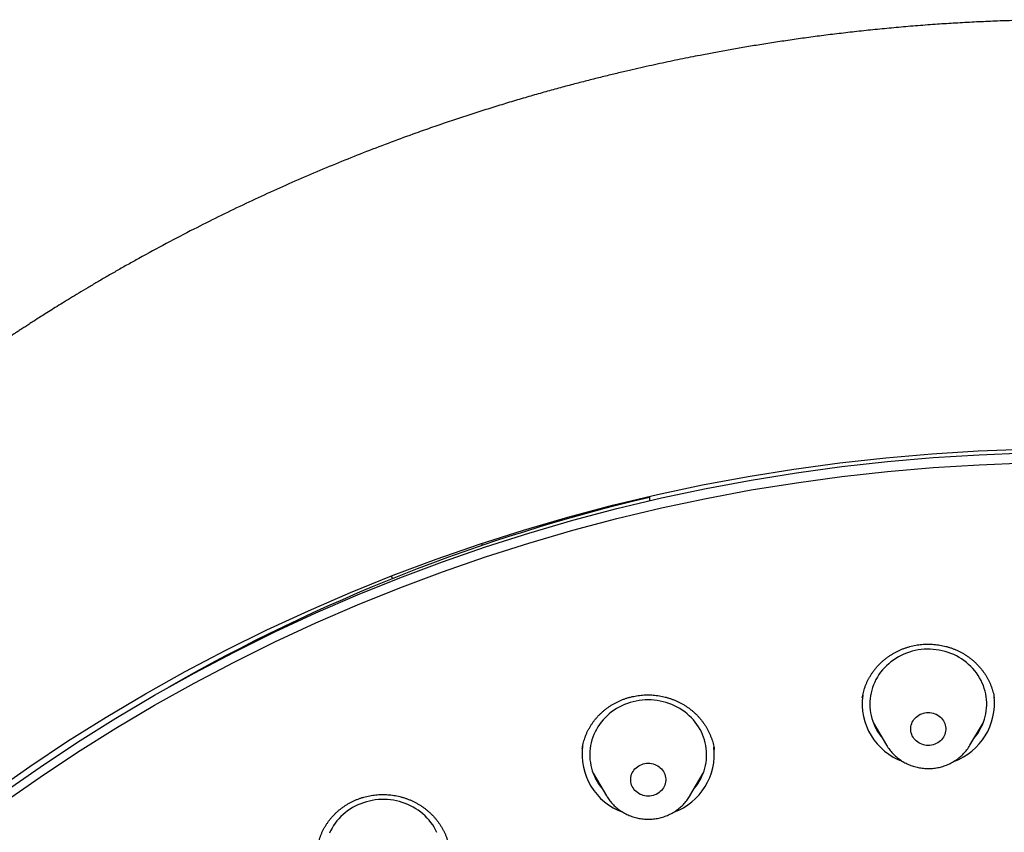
# Model space of a CAD drawing. Header units: millimetres. Extents: x 8 to 459, y 12 to 878.
# Tile 172 of 181: x 216 to 241, y 857 to 878. Entities that reach past the tile are written whole.
import ezdxf

# ---------------------------------------------------------------- set-up
doc = ezdxf.new("R2010")
doc.units = ezdxf.units.MM

msp = doc.modelspace()

# ---------------------------------------------------------------- linework, layer by layer
at = {"color": 7, "linetype": 'Continuous', "lineweight": 30}
for p, q in [((232.186, 865.463), (232.186, 865.352)), ((227.891, 864.2), (227.893, 864.261)), ((225.562, 863.421), (225.595, 863.35)), ((237.649, 860.29), (237.648, 860.284)), ((241.035, 860.272), (241.034, 860.278)), ((237.927, 859.66), (238.271, 859.076)), ((240.41, 859.076), (240.754, 859.66)), ((230.462, 858.994), (230.461, 858.988)), ((233.849, 858.968), (233.849, 858.97)), ((230.74, 858.358), (231.084, 857.775)), ((233.223, 857.775), (233.567, 858.358))]:
    msp.add_line(p, q, dxfattribs=at)
at = {"color": 7, "linetype": 'Continuous', "lineweight": 30, "flags": 128}
for points in [[(215.332, 857.863), (216.285, 858.532), (217.257, 859.178), (218.246, 859.799), (219.252, 860.396), (220.275, 860.967), (221.313, 861.514), (222.366, 862.034), (223.433, 862.529), (224.514, 862.997), (225.607, 863.438), (226.712, 863.852), (227.828, 864.239), (228.955, 864.599), (230.092, 864.93), (231.237, 865.234), (232.39, 865.509), (233.55, 865.756), (234.717, 865.974), (235.89, 866.163), (237.068, 866.324), (238.249, 866.455), (239.434, 866.557), (240.621, 866.631), (241.81, 866.675)], [(215.606, 857.853), (216.55, 858.515), (217.512, 859.154), (218.491, 859.769), (219.488, 860.36), (220.5, 860.926), (221.528, 861.467), (222.57, 861.982), (223.627, 862.472), (224.697, 862.935), (225.779, 863.372), (226.873, 863.783), (227.979, 864.166), (229.094, 864.522), (230.219, 864.85), (231.353, 865.15), (232.495, 865.423), (233.644, 865.667), (234.799, 865.883), (235.96, 866.071), (237.126, 866.229), (238.296, 866.36), (239.469, 866.461), (240.645, 866.533), (241.822, 866.577)], [(215.606, 857.596), (216.55, 858.259), (217.512, 858.898), (218.491, 859.513), (219.488, 860.103), (220.5, 860.669), (221.528, 861.21), (222.57, 861.726), (223.627, 862.215), (224.697, 862.679), (225.779, 863.116), (226.873, 863.526), (227.979, 863.909), (229.094, 864.265), (230.219, 864.593), (231.353, 864.894), (232.495, 865.166), (233.644, 865.411), (234.799, 865.627), (235.96, 865.814), (237.126, 865.973), (238.296, 866.103), (239.469, 866.204), (240.645, 866.277), (241.822, 866.32)], [(240.516, 859.256), (240.539, 859.284), (240.584, 859.344), (240.626, 859.405), (240.665, 859.469), (240.699, 859.535), (240.73, 859.602), (240.758, 859.67), (240.781, 859.74), (240.801, 859.811), (240.817, 859.882), (240.829, 859.955), (240.836, 860.028), (240.84, 860.101), (240.84, 860.174), (240.835, 860.247), (240.827, 860.32), (240.814, 860.392), (240.798, 860.464), (240.778, 860.534), (240.754, 860.604), (240.726, 860.672), (240.694, 860.739), (240.658, 860.804), (240.619, 860.867), (240.577, 860.929), (240.531, 860.988), (240.482, 861.045), (240.43, 861.1), (240.375, 861.151), (240.318, 861.201), (240.257, 861.247), (240.194, 861.29), (240.129, 861.33), (240.062, 861.367), (239.993, 861.4), (239.922, 861.431), (239.849, 861.457), (239.775, 861.48), (239.7, 861.5), (239.624, 861.515), (239.547, 861.527), (239.47, 861.536), (239.392, 861.54), (239.314, 861.541), (239.237, 861.537), (239.159, 861.53), (239.082, 861.52), (239.006, 861.505), (238.93, 861.487), (238.856, 861.465), (238.783, 861.44), (238.711, 861.411), (238.641, 861.378), (238.574, 861.343), (238.508, 861.304), (238.444, 861.261), (238.383, 861.216), (238.324, 861.168), (238.268, 861.117), (238.215, 861.064), (238.165, 861.007), (238.118, 860.949), (238.075, 860.888), (238.035, 860.825), (237.998, 860.761), (237.965, 860.695), (237.936, 860.627), (237.911, 860.558), (237.889, 860.487), (237.871, 860.416), (237.858, 860.344), (237.848, 860.271), (237.842, 860.198), (237.84, 860.125), (237.843, 860.052), (237.849, 859.979), (237.86, 859.907), (237.874, 859.835), (237.892, 859.764), (237.915, 859.693), (237.941, 859.624), (237.971, 859.557), (238.004, 859.491), (238.041, 859.426), (238.082, 859.364), (238.126, 859.304), (238.165, 859.256)], [(233.329, 857.954), (233.336, 857.963), (233.383, 858.022), (233.426, 858.083), (233.465, 858.146), (233.501, 858.211), (233.533, 858.278), (233.562, 858.346), (233.587, 858.415), (233.608, 858.485), (233.625, 858.557), (233.638, 858.629), (233.647, 858.702), (233.652, 858.775), (233.653, 858.848), (233.65, 858.921), (233.643, 858.994), (233.632, 859.066), (233.617, 859.138), (233.598, 859.209), (233.575, 859.279), (233.548, 859.348), (233.518, 859.415), (233.484, 859.481), (233.446, 859.545), (233.405, 859.607), (233.36, 859.667), (233.312, 859.725), (233.261, 859.78), (233.207, 859.833), (233.15, 859.883), (233.091, 859.93), (233.029, 859.974), (232.964, 860.015), (232.898, 860.053), (232.829, 860.088), (232.759, 860.119), (232.687, 860.147), (232.613, 860.171), (232.538, 860.192), (232.463, 860.209), (232.386, 860.222), (232.309, 860.232), (232.231, 860.237), (232.153, 860.239), (232.075, 860.237), (231.998, 860.232), (231.921, 860.222), (231.844, 860.209), (231.768, 860.192), (231.693, 860.171), (231.62, 860.147), (231.548, 860.119), (231.478, 860.088), (231.409, 860.053), (231.342, 860.015), (231.278, 859.974), (231.216, 859.93), (231.156, 859.883), (231.1, 859.833), (231.046, 859.78), (230.995, 859.725), (230.947, 859.667), (230.902, 859.607), (230.861, 859.545), (230.823, 859.481), (230.789, 859.415), (230.758, 859.348), (230.732, 859.279), (230.709, 859.209), (230.69, 859.138), (230.675, 859.066), (230.664, 858.994), (230.656, 858.921), (230.653, 858.848), (230.654, 858.775), (230.659, 858.702), (230.669, 858.629), (230.682, 858.557), (230.699, 858.485), (230.72, 858.415), (230.744, 858.346), (230.773, 858.278), (230.805, 858.211), (230.841, 858.146), (230.881, 858.083), (230.924, 858.022), (230.97, 857.963), (230.978, 857.954)], [(239.383, 859.071), (239.34, 859.069), (239.298, 859.071), (239.255, 859.076), (239.214, 859.086), (239.173, 859.099), (239.134, 859.116), (239.097, 859.136), (239.062, 859.159), (239.03, 859.186), (239, 859.215), (238.974, 859.246), (238.951, 859.28), (238.931, 859.316), (238.915, 859.353), (238.903, 859.392), (238.895, 859.432), (238.891, 859.472), (238.891, 859.512), (238.895, 859.552), (238.903, 859.591), (238.915, 859.63), (238.931, 859.667), (238.951, 859.703), (238.974, 859.737), (239, 859.769), (239.03, 859.798), (239.062, 859.824), (239.097, 859.847), (239.134, 859.868), (239.173, 859.884), (239.214, 859.897), (239.255, 859.907), (239.298, 859.913), (239.34, 859.915), (239.383, 859.913), (239.426, 859.907), (239.467, 859.897), (239.508, 859.884), (239.547, 859.868), (239.584, 859.847), (239.619, 859.824), (239.651, 859.798), (239.68, 859.769), (239.707, 859.737), (239.73, 859.703), (239.75, 859.667), (239.766, 859.63), (239.778, 859.591), (239.786, 859.552), (239.79, 859.512), (239.79, 859.472), (239.786, 859.432), (239.778, 859.392), (239.766, 859.353), (239.75, 859.316), (239.73, 859.28), (239.707, 859.246), (239.68, 859.215), (239.651, 859.186), (239.619, 859.159), (239.584, 859.136), (239.547, 859.116), (239.508, 859.099), (239.467, 859.086), (239.426, 859.076), (239.383, 859.071)], [(232.28, 857.784), (232.238, 857.775), (232.196, 857.769), (232.153, 857.767), (232.111, 857.769), (232.068, 857.775), (232.027, 857.784), (231.986, 857.797), (231.947, 857.814), (231.91, 857.834), (231.875, 857.858), (231.843, 857.884), (231.813, 857.913), (231.787, 857.945), (231.764, 857.979), (231.744, 858.014), (231.728, 858.052), (231.716, 858.09), (231.708, 858.13), (231.704, 858.17), (231.704, 858.21), (231.708, 858.25), (231.716, 858.29), (231.728, 858.328), (231.744, 858.366), (231.764, 858.401), (231.787, 858.435), (231.813, 858.467), (231.843, 858.496), (231.875, 858.522), (231.91, 858.546), (231.947, 858.566), (231.986, 858.583), (232.027, 858.596), (232.068, 858.605), (232.111, 858.611), (232.153, 858.613), (232.196, 858.611), (232.238, 858.605), (232.28, 858.596), (232.321, 858.583), (232.359, 858.566), (232.397, 858.546), (232.431, 858.522), (232.464, 858.496), (232.493, 858.467), (232.52, 858.435), (232.543, 858.401), (232.563, 858.366), (232.579, 858.328), (232.591, 858.29), (232.599, 858.25), (232.603, 858.21), (232.603, 858.17), (232.599, 858.13), (232.591, 858.09), (232.579, 858.052), (232.563, 858.014), (232.543, 857.979), (232.52, 857.945), (232.493, 857.913), (232.464, 857.884), (232.431, 857.858), (232.397, 857.834), (232.359, 857.814), (232.321, 857.797), (232.28, 857.784)], [(226.733, 856.837), (226.7, 856.903), (226.664, 856.968), (226.624, 857.03), (226.58, 857.091), (226.533, 857.149), (226.483, 857.206), (226.43, 857.259), (226.374, 857.31), (226.316, 857.358), (226.255, 857.404), (226.191, 857.446), (226.125, 857.485), (226.057, 857.521), (225.987, 857.553), (225.916, 857.582), (225.843, 857.607), (225.768, 857.629), (225.693, 857.647), (225.617, 857.662), (225.54, 857.673), (225.462, 857.68), (225.384, 857.683), (225.306, 857.682), (225.229, 857.678), (225.151, 857.669), (225.074, 857.657), (224.998, 857.642), (224.923, 857.622), (224.849, 857.599), (224.777, 857.573), (224.706, 857.543), (224.637, 857.509), (224.569, 857.472), (224.504, 857.432), (224.441, 857.389), (224.381, 857.343), (224.323, 857.293), (224.268, 857.242), (224.216, 857.187), (224.167, 857.13), (224.122, 857.071), (224.079, 857.01), (224.04, 856.946), (224.005, 856.881), (223.973, 856.814)]]:
    msp.add_lwpolyline(points, dxfattribs=at)
at = {"color": 7, "linetype": 'Continuous', "lineweight": 30}
for centre, radius, start, end in [((242.709, 820.712), 45.945, 103.24, 119.8353), ((239.228, 860.146), 1.585, 172.3792, 250.1467), ((239.449, 860.149), 1.589, 290.2279, 6.6661), ((232.041, 858.844), 1.585, 172.2861, 250.186), ((232.261, 858.847), 1.589, 290.2434, 6.5657)]:
    msp.add_arc(centre, radius, start, end, dxfattribs=at)
for points, knots in [([(290.178, 835.471), (290.177, 835.489), (290.175, 835.52), (290.172, 835.568), (290.17, 835.612), (290.167, 835.66), (290.163, 835.722), (290.158, 835.802), (290.153, 835.89), (290.147, 835.975), (290.142, 836.051), (290.137, 836.122), (290.132, 836.183), (290.128, 836.235), (290.125, 836.276), (290.123, 836.309), (290.121, 836.339), (290.118, 836.37), (290.115, 836.411), (290.111, 836.462), (290.106, 836.524), (290.097, 836.629), (290.085, 836.777), (290.068, 836.97), (290.049, 837.173), (290.028, 837.386), (290.001, 837.641), (289.969, 837.931), (289.931, 838.248), (289.902, 838.481), (289.883, 838.63), (289.874, 838.696), (289.866, 838.752), (289.86, 838.797), (289.856, 838.829), (289.853, 838.852), (289.85, 838.87), (289.848, 838.89), (289.844, 838.917), (289.838, 838.956), (289.831, 839.009), (289.822, 839.074), (289.812, 839.145), (289.801, 839.217), (289.79, 839.291), (289.779, 839.366), (289.768, 839.443), (289.751, 839.551), (289.729, 839.691), (289.702, 839.866), (289.668, 840.07), (289.629, 840.305), (289.582, 840.571), (289.532, 840.846), (289.478, 841.131), (289.433, 841.361), (289.398, 841.534), (289.375, 841.645), (289.352, 841.759), (289.328, 841.871), (289.305, 841.978), (289.283, 842.082), (289.262, 842.18), (289.242, 842.271), (289.224, 842.349), (289.211, 842.409), (289.201, 842.453), (289.194, 842.484), (289.188, 842.508), (289.184, 842.526), (289.18, 842.545), (289.174, 842.571), (289.166, 842.606), (289.156, 842.651), (289.142, 842.71), (289.124, 842.786), (289.102, 842.88), (289.077, 842.986), (289.049, 843.103), (289.014, 843.246), (288.973, 843.411), (288.927, 843.594), (288.88, 843.775), (288.834, 843.953), (288.788, 844.126), (288.742, 844.294), (288.685, 844.499), (288.618, 844.738), (288.541, 845.007), (288.466, 845.262), (288.393, 845.504), (288.322, 845.732), (288.255, 845.946), (288.192, 846.142), (288.134, 846.32), (288.081, 846.482), (288.039, 846.608), (288.008, 846.701), (287.986, 846.765), (287.966, 846.825), (287.947, 846.88), (287.932, 846.924), (287.921, 846.956), (287.912, 846.981), (287.903, 847.007), (287.893, 847.037), (287.88, 847.075), (287.863, 847.123), (287.843, 847.18), (287.82, 847.244), (287.797, 847.311), (287.761, 847.411), (287.712, 847.547), (287.649, 847.722), (287.581, 847.906), (287.508, 848.1), (287.431, 848.303), (287.35, 848.515), (287.262, 848.738), (287.17, 848.971), (287.071, 849.214), (286.966, 849.468), (286.855, 849.733), (286.737, 850.008), (286.612, 850.294), (286.502, 850.54), (286.41, 850.743), (286.338, 850.899), (286.268, 851.052), (286.2, 851.197), (286.137, 851.331), (286.085, 851.44), (286.044, 851.526), (286.013, 851.59), (285.983, 851.652), (285.955, 851.71), (285.929, 851.764), (285.904, 851.814), (285.882, 851.859), (285.864, 851.895), (285.851, 851.923), (285.841, 851.943), (285.832, 851.96), (285.822, 851.98), (285.809, 852.008), (285.792, 852.042), (285.771, 852.084), (285.746, 852.134), (285.717, 852.192), (285.683, 852.259), (285.646, 852.332), (285.559, 852.504), (285.422, 852.77), (285.253, 853.092), (285.099, 853.378), (284.963, 853.627), (284.826, 853.875), (284.687, 854.123), (284.532, 854.395), (284.358, 854.694), (284.164, 855.022), (283.961, 855.359), (283.757, 855.69), (283.553, 856.015), (283.392, 856.266), (283.269, 856.455), (283.188, 856.579), (283.11, 856.697), (283.03, 856.819), (282.949, 856.94), (282.867, 857.061), (282.794, 857.17), (282.728, 857.266), (282.673, 857.346), (282.629, 857.41), (282.594, 857.461), (282.565, 857.504), (282.541, 857.538), (282.522, 857.566), (282.504, 857.591), (282.484, 857.62), (282.458, 857.657), (282.426, 857.703), (282.389, 857.756), (282.346, 857.817), (282.298, 857.885), (282.244, 857.961), (282.184, 858.045), (282.118, 858.138), (282.045, 858.239), (281.967, 858.347), (281.885, 858.458), (281.721, 858.682), (281.484, 859), (281.17, 859.411), (280.853, 859.816), (280.52, 860.232), (280.171, 860.657), (279.864, 861.022), (279.603, 861.325), (279.395, 861.565), (279.19, 861.796), (278.991, 862.018), (278.797, 862.232), (278.608, 862.438), (278.425, 862.635), (278.278, 862.791), (278.167, 862.908), (278.09, 862.989), (278.015, 863.067), (277.944, 863.141), (277.879, 863.208), (277.823, 863.266), (277.781, 863.309), (277.751, 863.34), (277.73, 863.361), (277.713, 863.378), (277.7, 863.392), (277.687, 863.405), (277.671, 863.422), (277.647, 863.446), (277.608, 863.486), (277.554, 863.54), (277.488, 863.607), (277.417, 863.679), (277.329, 863.767), (277.222, 863.873), (277.096, 863.997), (276.961, 864.129), (276.822, 864.265), (276.586, 864.491), (276.254, 864.806), (275.82, 865.206), (275.356, 865.623), (274.86, 866.055), (274.332, 866.502), (273.871, 866.882), (273.484, 867.192), (273.178, 867.433), (272.881, 867.663), (272.602, 867.876), (272.343, 868.071), (272.101, 868.25), (271.867, 868.421), (271.641, 868.584), (271.423, 868.74), (271.213, 868.888), (271.011, 869.029), (270.841, 869.146), (270.703, 869.24), (270.597, 869.312), (270.499, 869.378), (270.426, 869.427), (270.377, 869.461), (270.348, 869.48), (270.32, 869.499), (270.294, 869.516), (270.272, 869.53), (270.257, 869.541), (270.247, 869.547), (270.24, 869.552), (270.227, 869.561), (270.202, 869.577), (270.162, 869.603), (270.112, 869.637), (270.049, 869.678), (269.975, 869.727), (269.89, 869.783), (269.793, 869.846), (269.684, 869.916), (269.564, 869.993), (269.437, 870.075), (269.305, 870.158), (269.107, 870.283), (268.839, 870.449), (268.501, 870.655), (268.153, 870.864), (267.795, 871.074), (267.423, 871.288), (267.036, 871.506), (266.635, 871.727), (266.228, 871.946), (265.815, 872.164), (265.397, 872.379), (264.965, 872.596), (264.519, 872.814), (264.087, 873.02), (263.668, 873.214), (263.269, 873.395), (262.871, 873.571), (262.478, 873.741), (262.093, 873.903), (261.696, 874.067), (261.287, 874.231), (260.867, 874.395), (260.46, 874.549), (260.075, 874.691), (259.712, 874.822), (259.37, 874.943), (259.039, 875.056), (258.719, 875.164), (258.413, 875.264), (258.12, 875.358), (257.84, 875.446), (257.571, 875.529), (257.313, 875.607), (257.067, 875.68), (256.832, 875.748), (256.603, 875.813), (256.37, 875.879), (256.126, 875.946), (255.869, 876.015), (255.591, 876.088), (255.289, 876.166), (254.964, 876.247), (254.627, 876.329), (254.278, 876.411), (253.917, 876.493), (253.551, 876.573), (253.181, 876.652), (252.807, 876.728), (252.423, 876.803), (252.027, 876.878), (251.634, 876.948), (251.243, 877.015), (250.855, 877.078), (250.46, 877.139), (250.063, 877.198), (249.665, 877.253), (249.267, 877.305), (248.76, 877.367), (248.145, 877.435), (247.421, 877.505), (246.682, 877.565), (245.929, 877.616), (245.162, 877.655), (244.398, 877.682), (243.638, 877.698), (242.97, 877.701), (242.393, 877.697), (241.907, 877.689), (241.423, 877.676), (240.94, 877.658), (240.46, 877.636), (239.986, 877.609), (239.503, 877.578), (239.015, 877.541), (238.522, 877.499), (238.04, 877.453), (237.57, 877.404), (237.11, 877.351), (236.661, 877.296), (236.223, 877.238), (235.796, 877.177), (235.38, 877.115), (234.977, 877.051), (234.587, 876.986), (234.211, 876.92), (233.844, 876.854), (233.52, 876.792), (233.233, 876.736), (232.978, 876.684), (232.718, 876.63), (232.449, 876.573), (232.173, 876.513), (231.888, 876.449), (231.586, 876.379), (231.265, 876.303), (230.925, 876.22), (230.576, 876.131), (230.218, 876.038), (229.85, 875.94), (229.474, 875.835), (229.088, 875.725), (228.694, 875.609), (228.291, 875.487), (227.882, 875.359), (227.467, 875.225), (227.047, 875.086), (226.621, 874.94), (226.124, 874.764), (225.557, 874.556), (224.921, 874.314), (224.284, 874.06), (223.646, 873.795), (223.01, 873.52), (222.377, 873.236), (221.748, 872.943), (221.118, 872.638), (220.463, 872.309), (219.783, 871.954), (219.223, 871.65), (218.805, 871.417), (218.533, 871.262), (218.269, 871.111), (218.016, 870.963), (217.775, 870.82), (217.546, 870.683), (217.331, 870.553), (217.13, 870.429), (216.942, 870.313), (216.768, 870.204), (216.611, 870.105), (216.471, 870.016), (216.348, 869.936), (216.234, 869.863), (216.132, 869.797), (216.04, 869.737), (215.959, 869.684), (215.892, 869.64), (215.838, 869.604), (215.793, 869.574), (215.748, 869.544), (215.7, 869.512), (215.648, 869.477), (215.589, 869.438), (215.523, 869.393), (215.447, 869.342), (215.362, 869.284), (215.267, 869.22), (215.163, 869.149), (215.049, 869.07), (214.927, 868.985), (214.79, 868.89), (214.638, 868.783), (214.471, 868.664), (214.294, 868.537), (214.105, 868.401), (213.921, 868.266), (213.742, 868.134), (213.571, 868.006), (213.396, 867.874), (213.223, 867.742), (213.052, 867.611), (212.884, 867.481), (212.719, 867.351), (212.499, 867.178), (212.229, 866.962), (211.912, 866.703), (211.6, 866.444), (211.294, 866.186), (210.995, 865.929), (210.71, 865.679), (210.438, 865.437), (210.191, 865.215), (209.968, 865.01), (209.765, 864.822), (209.566, 864.635), (209.371, 864.45), (209.178, 864.265), (209.028, 864.119), (208.919, 864.012), (208.849, 863.943), (208.779, 863.874), (208.71, 863.805), (208.642, 863.737), (208.575, 863.671), (208.515, 863.61), (208.463, 863.558), (208.419, 863.513), (208.382, 863.475), (208.35, 863.443), (208.325, 863.417), (208.302, 863.394), (208.278, 863.37), (208.25, 863.341), (208.215, 863.305), (208.173, 863.262), (208.124, 863.211), (208.066, 863.152), (207.999, 863.082), (207.922, 863.001), (207.833, 862.909), (207.736, 862.806), (207.63, 862.694), (207.484, 862.537), (207.301, 862.34), (207.087, 862.105), (206.878, 861.873), (206.675, 861.643), (206.436, 861.371), (206.167, 861.057), (205.869, 860.704), (205.584, 860.359), (205.312, 860.023), (205.052, 859.695), (204.805, 859.378), (204.605, 859.117), (204.452, 858.913), (204.342, 858.766), (204.238, 858.626), (204.141, 858.495), (204.052, 858.372), (203.964, 858.251), (203.88, 858.134), (203.799, 858.022), (203.728, 857.922), (203.667, 857.836), (203.616, 857.763), (203.574, 857.703), (203.539, 857.653), (203.514, 857.617), (203.496, 857.592), (203.483, 857.572), (203.466, 857.548), (203.444, 857.517), (203.416, 857.476), (203.383, 857.428), (203.343, 857.37), (203.299, 857.306), (203.251, 857.236), (203.203, 857.165), (203.154, 857.093), (203.044, 856.93), (202.862, 856.657), (202.61, 856.269), (202.4, 855.94), (202.242, 855.687), (202.133, 855.511), (202.02, 855.326), (201.902, 855.132), (201.78, 854.927), (201.653, 854.712), (201.522, 854.487), (201.387, 854.254), (201.26, 854.029), (201.14, 853.814), (201.027, 853.61), (200.913, 853.4), (200.797, 853.185), (200.693, 852.989), (200.604, 852.819), (200.533, 852.682), (200.468, 852.556), (200.409, 852.442), (200.358, 852.34), (200.313, 852.25), (200.276, 852.177), (200.247, 852.119), (200.224, 852.074), (200.206, 852.037), (200.191, 852.007), (200.178, 851.981), (200.165, 851.954), (200.149, 851.921), (200.129, 851.881), (200.104, 851.831), (200.076, 851.772), (200.042, 851.704), (200.005, 851.628), (199.965, 851.543), (199.921, 851.453), (199.877, 851.36), (199.797, 851.19), (199.683, 850.946), (199.552, 850.659), (199.439, 850.409), (199.344, 850.193), (199.249, 849.974), (199.152, 849.748), (199.051, 849.51), (198.947, 849.259), (198.84, 848.996), (198.731, 848.721), (198.618, 848.433), (198.526, 848.191), (198.454, 848), (198.404, 847.866), (198.357, 847.738), (198.314, 847.62), (198.275, 847.512), (198.24, 847.414), (198.209, 847.327), (198.181, 847.249), (198.158, 847.183), (198.138, 847.126), (198.122, 847.08), (198.109, 847.042), (198.099, 847.012), (198.09, 846.987), (198.081, 846.962), (198.07, 846.93), (198.056, 846.89), (198.039, 846.838), (198.018, 846.777), (197.994, 846.705), (197.966, 846.623), (197.935, 846.531), (197.901, 846.429), (197.864, 846.316), (197.825, 846.194), (197.771, 846.027), (197.705, 845.818), (197.613, 845.523), (197.511, 845.185), (197.401, 844.808), (197.298, 844.442), (197.202, 844.088), (197.111, 843.742), (197.024, 843.402), (196.961, 843.143), (196.918, 842.963), (196.894, 842.864), (196.873, 842.773), (196.854, 842.694), (196.84, 842.633), (196.829, 842.586), (196.821, 842.552), (196.814, 842.52), (196.807, 842.488), (196.799, 842.452), (196.788, 842.404), (196.775, 842.344), (196.758, 842.269), (196.738, 842.179), (196.715, 842.073), (196.688, 841.949), (196.66, 841.814), (196.629, 841.667), (196.597, 841.509), (196.563, 841.339), (196.526, 841.151), (196.487, 840.945), (196.445, 840.719), (196.402, 840.479), (196.358, 840.225), (196.316, 839.977), (196.277, 839.736), (196.249, 839.553), (196.228, 839.414), (196.215, 839.325), (196.202, 839.241), (196.191, 839.161), (196.18, 839.085), (196.17, 839.015), (196.162, 838.956), (196.155, 838.908), (196.15, 838.869), (196.145, 838.836), (196.14, 838.8), (196.134, 838.754), (196.126, 838.693), (196.116, 838.619), (196.105, 838.537), (196.094, 838.448), (196.082, 838.352), (196.069, 838.25), (196.056, 838.144), (196.044, 838.037), (196.031, 837.928), (196.019, 837.819), (196, 837.65), (195.976, 837.42), (195.947, 837.127), (195.925, 836.893), (195.911, 836.724), (195.903, 836.628), (195.896, 836.547), (195.89, 836.48), (195.886, 836.428), (195.884, 836.393), (195.882, 836.371), (195.881, 836.355), (195.879, 836.333), (195.877, 836.301), (195.873, 836.259), (195.868, 836.184), (195.86, 836.077), (195.852, 835.957), (195.845, 835.851), (195.839, 835.763), (195.834, 835.678), (195.829, 835.601), (195.826, 835.533), (195.823, 835.491), (195.822, 835.471)], [0, 0, 0, 0, 0.00038, 0.000676, 0.000994, 0.00134, 0.001717, 0.002369, 0.003095, 0.003658, 0.004243, 0.004766, 0.005215, 0.00559, 0.005891, 0.006118, 0.006318, 0.006552, 0.006818, 0.007218, 0.007676, 0.00819, 0.009534, 0.010954, 0.012451, 0.014023, 0.015664, 0.0181, 0.020445, 0.022701, 0.023269, 0.023763, 0.024176, 0.024507, 0.024758, 0.024897, 0.025008, 0.02516, 0.025358, 0.025601, 0.026027, 0.026533, 0.027061, 0.027599, 0.028149, 0.028709, 0.029281, 0.029863, 0.031119, 0.032423, 0.033775, 0.035686, 0.037672, 0.039733, 0.041869, 0.044079, 0.044909, 0.045748, 0.046597, 0.047456, 0.048275, 0.049021, 0.049806, 0.050491, 0.051074, 0.051557, 0.051844, 0.052078, 0.052259, 0.052387, 0.052496, 0.052685, 0.052962, 0.053304, 0.053688, 0.054312, 0.055024, 0.055824, 0.056712, 0.057687, 0.059059, 0.06047, 0.06185, 0.063198, 0.064514, 0.065799, 0.067052, 0.069209, 0.071266, 0.073221, 0.075076, 0.076828, 0.078476, 0.080018, 0.08136, 0.082609, 0.083768, 0.084282, 0.084776, 0.085249, 0.085689, 0.086046, 0.086277, 0.086448, 0.086627, 0.086863, 0.087155, 0.087504, 0.087983, 0.088488, 0.089007, 0.08954, 0.09083, 0.092195, 0.093636, 0.095153, 0.096745, 0.098412, 0.100161, 0.101998, 0.103924, 0.105939, 0.108043, 0.110236, 0.112518, 0.114888, 0.11614, 0.117414, 0.118664, 0.119831, 0.120918, 0.121923, 0.122477, 0.123002, 0.1235, 0.123969, 0.12441, 0.124823, 0.125197, 0.125495, 0.125725, 0.125867, 0.125981, 0.126144, 0.126368, 0.126646, 0.126978, 0.127395, 0.127875, 0.128416, 0.129021, 0.129678, 0.132633, 0.135569, 0.137655, 0.139731, 0.141798, 0.143855, 0.145944, 0.148634, 0.151412, 0.154278, 0.157232, 0.159904, 0.162645, 0.16374, 0.16483, 0.165862, 0.166831, 0.167995, 0.169053, 0.170006, 0.170854, 0.171597, 0.172107, 0.172552, 0.172933, 0.173242, 0.173468, 0.173657, 0.173914, 0.174243, 0.174644, 0.175118, 0.175655, 0.176261, 0.176937, 0.177683, 0.178514, 0.179418, 0.180394, 0.181407, 0.182422, 0.186428, 0.190031, 0.193658, 0.197603, 0.201576, 0.205578, 0.207937, 0.210232, 0.212456, 0.214609, 0.21669, 0.218701, 0.22064, 0.222508, 0.223324, 0.224125, 0.224912, 0.225673, 0.226346, 0.226922, 0.2274, 0.227649, 0.22786, 0.228034, 0.228169, 0.228273, 0.228433, 0.228677, 0.229006, 0.229636, 0.230316, 0.231041, 0.231813, 0.232995, 0.234272, 0.235642, 0.23705, 0.23846, 0.24267, 0.246898, 0.251145, 0.256072, 0.261023, 0.266, 0.268881, 0.271664, 0.274348, 0.276932, 0.279156, 0.281301, 0.283367, 0.285355, 0.287263, 0.289092, 0.290843, 0.292513, 0.293493, 0.294404, 0.295246, 0.296019, 0.296275, 0.296523, 0.296761, 0.296992, 0.297186, 0.297316, 0.297385, 0.297435, 0.297498, 0.297735, 0.29807, 0.298503, 0.299034, 0.299662, 0.300388, 0.301212, 0.302133, 0.303152, 0.304242, 0.305353, 0.306483, 0.309221, 0.312066, 0.31491, 0.317853, 0.320894, 0.324034, 0.327274, 0.330611, 0.333849, 0.337175, 0.340588, 0.344089, 0.347678, 0.350736, 0.353853, 0.356944, 0.359958, 0.362895, 0.365757, 0.369031, 0.3722, 0.375263, 0.37822, 0.380857, 0.383404, 0.385861, 0.388227, 0.390503, 0.392651, 0.394711, 0.396685, 0.398571, 0.400371, 0.402083, 0.403717, 0.405376, 0.407176, 0.40904, 0.410966, 0.413232, 0.41558, 0.418009, 0.42052, 0.423113, 0.425787, 0.428383, 0.431051, 0.433792, 0.436606, 0.439492, 0.442179, 0.444925, 0.44773, 0.450545, 0.453353, 0.456154, 0.458948, 0.464051, 0.46913, 0.474184, 0.479573, 0.484933, 0.490266, 0.495571, 0.500848, 0.504253, 0.507646, 0.511027, 0.514396, 0.517754, 0.521084, 0.524353, 0.527879, 0.531332, 0.534712, 0.538018, 0.541251, 0.544411, 0.547497, 0.55051, 0.55345, 0.556317, 0.55906, 0.561733, 0.564336, 0.566867, 0.568664, 0.570466, 0.572328, 0.574249, 0.576229, 0.578269, 0.580369, 0.582747, 0.585197, 0.587719, 0.590313, 0.592978, 0.595716, 0.598526, 0.601407, 0.604361, 0.607386, 0.610427, 0.613538, 0.616712, 0.619912, 0.624657, 0.629442, 0.634269, 0.639135, 0.644043, 0.648902, 0.653801, 0.658739, 0.663716, 0.669337, 0.675007, 0.677248, 0.679491, 0.681658, 0.683721, 0.68572, 0.687611, 0.689394, 0.691069, 0.692637, 0.694097, 0.695449, 0.696582, 0.697627, 0.698583, 0.699451, 0.700229, 0.700919, 0.701521, 0.701931, 0.702304, 0.702686, 0.703085, 0.703528, 0.704022, 0.704588, 0.705238, 0.70597, 0.706785, 0.707683, 0.708663, 0.709726, 0.710871, 0.712227, 0.713683, 0.715239, 0.716895, 0.718651, 0.72012, 0.721651, 0.723227, 0.724786, 0.726324, 0.727841, 0.729336, 0.73081, 0.733829, 0.736755, 0.739586, 0.742517, 0.745339, 0.748055, 0.750662, 0.753163, 0.755195, 0.757173, 0.759129, 0.761064, 0.762978, 0.764871, 0.765579, 0.766285, 0.766987, 0.767687, 0.768383, 0.769073, 0.769706, 0.770219, 0.770668, 0.771053, 0.771375, 0.771633, 0.771845, 0.77208, 0.772359, 0.772715, 0.77315, 0.773664, 0.774255, 0.774925, 0.775752, 0.776673, 0.77769, 0.778801, 0.780006, 0.78232, 0.784613, 0.786866, 0.789079, 0.791253, 0.794696, 0.798033, 0.801265, 0.804392, 0.807414, 0.81033, 0.81314, 0.814541, 0.815878, 0.817137, 0.818319, 0.819422, 0.820448, 0.821558, 0.822559, 0.823453, 0.824238, 0.824857, 0.825387, 0.825828, 0.826181, 0.826342, 0.826498, 0.826702, 0.826981, 0.827336, 0.827766, 0.828272, 0.828853, 0.829477, 0.830105, 0.830735, 0.831367, 0.834384, 0.837884, 0.841458, 0.842895, 0.8444, 0.845974, 0.847619, 0.849366, 0.851186, 0.853078, 0.855044, 0.857082, 0.858735, 0.860432, 0.862175, 0.863963, 0.865789, 0.867023, 0.868158, 0.869192, 0.870126, 0.87096, 0.871694, 0.872328, 0.872755, 0.873121, 0.873425, 0.873667, 0.873857, 0.874069, 0.874323, 0.874654, 0.875058, 0.875536, 0.876087, 0.876712, 0.877398, 0.878147, 0.878903, 0.879652, 0.882275, 0.884813, 0.886575, 0.888295, 0.890008, 0.891809, 0.893704, 0.895691, 0.897771, 0.899944, 0.90221, 0.90457, 0.905637, 0.906708, 0.90771, 0.908634, 0.90948, 0.910236, 0.910916, 0.911521, 0.912051, 0.912475, 0.912835, 0.91313, 0.913361, 0.913532, 0.913717, 0.913944, 0.914264, 0.914663, 0.91514, 0.915696, 0.916331, 0.917045, 0.917837, 0.918707, 0.919656, 0.920653, 0.922583, 0.924476, 0.927466, 0.930357, 0.933147, 0.935838, 0.938457, 0.941045, 0.943571, 0.944352, 0.945125, 0.945825, 0.946417, 0.946901, 0.947222, 0.947467, 0.947686, 0.947931, 0.948203, 0.948498, 0.949007, 0.949572, 0.950192, 0.951038, 0.95197, 0.952987, 0.954089, 0.955277, 0.95655, 0.957907, 0.959497, 0.96119, 0.962984, 0.96488, 0.966878, 0.968541, 0.970268, 0.970964, 0.971642, 0.972263, 0.972827, 0.973436, 0.973958, 0.974395, 0.974745, 0.975031, 0.975263, 0.975474, 0.975838, 0.976292, 0.976835, 0.977467, 0.978107, 0.978818, 0.97959, 0.980376, 0.98117, 0.981972, 0.982782, 0.9836, 0.985709, 0.987871, 0.990083, 0.990897, 0.991604, 0.992203, 0.992695, 0.993081, 0.993358, 0.993467, 0.99356, 0.993718, 0.993952, 0.994262, 0.994641, 0.9956, 0.996628, 0.997273, 0.99794, 0.998564, 0.999113, 0.999591, 1, 1, 1, 1]), ([(237.647, 860.29), (237.651, 860.311), (237.659, 860.357), (237.675, 860.426), (237.694, 860.499), (237.718, 860.57), (237.745, 860.639), (237.775, 860.708), (237.809, 860.775), (237.845, 860.841), (237.885, 860.906), (237.928, 860.968), (237.975, 861.029), (238.024, 861.087), (238.075, 861.143), (238.13, 861.197), (238.186, 861.248), (238.245, 861.297), (238.307, 861.343), (238.37, 861.386), (238.436, 861.427), (238.504, 861.465), (238.573, 861.5), (238.644, 861.531), (238.716, 861.56), (238.79, 861.585), (238.865, 861.607), (238.941, 861.626), (239.018, 861.642), (239.095, 861.654), (239.173, 861.663), (239.251, 861.668), (239.329, 861.67), (239.408, 861.669), (239.486, 861.664), (239.564, 861.656), (239.641, 861.645), (239.718, 861.63), (239.794, 861.612), (239.87, 861.59), (239.943, 861.566), (240.016, 861.538), (240.087, 861.507), (240.157, 861.473), (240.225, 861.436), (240.291, 861.396), (240.356, 861.353), (240.418, 861.307), (240.478, 861.259), (240.535, 861.208), (240.59, 861.155), (240.642, 861.1), (240.692, 861.042), (240.739, 860.982), (240.783, 860.921), (240.824, 860.857), (240.861, 860.792), (240.896, 860.725), (240.927, 860.657), (240.955, 860.587), (240.98, 860.516), (241.001, 860.444), (241.019, 860.371), (241.03, 860.314), (241.035, 860.281), (241.036, 860.273)], [0, 0, 0, 0, 0.013927, 0.030189, 0.046386, 0.062532, 0.078647, 0.094838, 0.111016, 0.127186, 0.143354, 0.159525, 0.175706, 0.1919, 0.208025, 0.224105, 0.240161, 0.256203, 0.272238, 0.288276, 0.304326, 0.320392, 0.33646, 0.352461, 0.368454, 0.384461, 0.400478, 0.416498, 0.432516, 0.448526, 0.464526, 0.48049, 0.496429, 0.512388, 0.528366, 0.544357, 0.560356, 0.576358, 0.592357, 0.608353, 0.624321, 0.640309, 0.656295, 0.672287, 0.688292, 0.704317, 0.720372, 0.736465, 0.752574, 0.768608, 0.784641, 0.800686, 0.816747, 0.832829, 0.848937, 0.865076, 0.881245, 0.897318, 0.913412, 0.929587, 0.94582, 0.962084, 0.978351, 0.994586, 1, 1, 1, 1]), ([(230.461, 858.994), (230.464, 859.01), (230.47, 859.051), (230.485, 859.115), (230.504, 859.187), (230.527, 859.259), (230.553, 859.329), (230.582, 859.398), (230.616, 859.466), (230.652, 859.532), (230.691, 859.596), (230.734, 859.659), (230.779, 859.719), (230.827, 859.778), (230.878, 859.834), (230.932, 859.888), (230.988, 859.939), (231.047, 859.989), (231.108, 860.035), (231.171, 860.079), (231.237, 860.12), (231.304, 860.158), (231.373, 860.193), (231.444, 860.225), (231.516, 860.254), (231.589, 860.28), (231.664, 860.302), (231.74, 860.322), (231.816, 860.338), (231.893, 860.35), (231.971, 860.359), (232.049, 860.365), (232.127, 860.368), (232.206, 860.367), (232.284, 860.362), (232.362, 860.355), (232.44, 860.344), (232.517, 860.329), (232.593, 860.311), (232.668, 860.29), (232.742, 860.266), (232.815, 860.239), (232.887, 860.208), (232.957, 860.174), (233.026, 860.138), (233.092, 860.098), (233.157, 860.056), (233.219, 860.011), (233.279, 859.963), (233.337, 859.912), (233.393, 859.86), (233.446, 859.804), (233.496, 859.747), (233.543, 859.688), (233.588, 859.626), (233.629, 859.563), (233.668, 859.498), (233.703, 859.431), (233.735, 859.362), (233.764, 859.293), (233.789, 859.222), (233.811, 859.151), (233.829, 859.079), (233.842, 859.018), (233.847, 858.981), (233.849, 858.968)], [0, 0, 0, 0, 0.010717, 0.026945, 0.043166, 0.059383, 0.075602, 0.091827, 0.108064, 0.124316, 0.140507, 0.156647, 0.172763, 0.188863, 0.204956, 0.22105, 0.237153, 0.253271, 0.26939, 0.285442, 0.301479, 0.317527, 0.333583, 0.349638, 0.365689, 0.38173, 0.397758, 0.413748, 0.429707, 0.445685, 0.461678, 0.477682, 0.493691, 0.5097, 0.525704, 0.541702, 0.557667, 0.573651, 0.58963, 0.605612, 0.621604, 0.637612, 0.653647, 0.669716, 0.685799, 0.701806, 0.717808, 0.73382, 0.749844, 0.765888, 0.781954, 0.79805, 0.814177, 0.830209, 0.846256, 0.862387, 0.878577, 0.894802, 0.911033, 0.927235, 0.943382, 0.959453, 0.975528, 0.991703, 1, 1, 1, 1]), ([(238.078, 859.402), (238.067, 859.413), (238.05, 859.429), (238.034, 859.446), (238.029, 859.451)], [0, 0, 0, 0, 0.685739, 1, 1, 1, 1]), ([(240.651, 859.45), (240.639, 859.437), (240.623, 859.42), (240.605, 859.404), (240.601, 859.4)], [0, 0, 0, 0, 0.766222, 1, 1, 1, 1]), ([(238.272, 859.075), (238.272, 859.075), (238.282, 859.056), (238.306, 859.019), (238.343, 858.966), (238.384, 858.915), (238.427, 858.866), (238.474, 858.82), (238.522, 858.776), (238.573, 858.734), (238.627, 858.695), (238.682, 858.659), (238.74, 858.626), (238.799, 858.596), (238.86, 858.57), (238.923, 858.546), (238.986, 858.526), (239.051, 858.509), (239.117, 858.495), (239.183, 858.485), (239.25, 858.479), (239.317, 858.476), (239.384, 858.476), (239.451, 858.481), (239.518, 858.488), (239.584, 858.499), (239.65, 858.514), (239.715, 858.532), (239.778, 858.553), (239.84, 858.578), (239.901, 858.606), (239.96, 858.637), (240.017, 858.671), (240.072, 858.708), (240.125, 858.748), (240.176, 858.791), (240.224, 858.836), (240.27, 858.884), (240.312, 858.934), (240.352, 858.986), (240.384, 859.033), (240.402, 859.064), (240.409, 859.075)], [0, 0, 0, 0, 0.000043, 0.0256252, 0.0512344, 0.0768724, 0.1025405, 0.1282398, 0.1539707, 0.1797333, 0.2055273, 0.2313521, 0.2572066, 0.2830896, 0.3089995, 0.3349345, 0.3608927, 0.386872, 0.4128702, 0.4388849, 0.4649138, 0.4909544, 0.5170041, 0.5430602, 0.5691193, 0.5951787, 0.6212357, 0.6472874, 0.6733311, 0.6993638, 0.7253827, 0.7513851, 0.7773681, 0.8033292, 0.8292658, 0.8551758, 0.8810571, 0.9069079, 0.932727, 0.9585133, 0.9842664, 1, 1, 1, 1]), ([(230.89, 858.103), (230.877, 858.115), (230.859, 858.131), (230.843, 858.148), (230.84, 858.152)], [0, 0, 0, 0, 0.789532, 1, 1, 1, 1]), ([(233.463, 858.146), (233.449, 858.131), (233.432, 858.115), (233.415, 858.099), (233.413, 858.097)], [0, 0, 0, 0, 0.871219, 1, 1, 1, 1]), ([(223.666, 856.436), (223.668, 856.45), (223.674, 856.488), (223.687, 856.55), (223.706, 856.623), (223.728, 856.694), (223.754, 856.765), (223.782, 856.834), (223.815, 856.901), (223.85, 856.967), (223.889, 857.031), (223.931, 857.094), (223.975, 857.155), (224.023, 857.213), (224.074, 857.27), (224.127, 857.324), (224.183, 857.376), (224.241, 857.425), (224.302, 857.472), (224.365, 857.516), (224.43, 857.557), (224.497, 857.596), (224.565, 857.631), (224.636, 857.664), (224.707, 857.693), (224.78, 857.719), (224.855, 857.742), (224.93, 857.761), (225.007, 857.778), (225.084, 857.791), (225.162, 857.8), (225.24, 857.807), (225.318, 857.809), (225.396, 857.809), (225.475, 857.805), (225.553, 857.798), (225.63, 857.787), (225.707, 857.773), (225.784, 857.756), (225.86, 857.735), (225.934, 857.711), (226.007, 857.684), (226.079, 857.654), (226.149, 857.62), (226.218, 857.584), (226.285, 857.545), (226.35, 857.503), (226.413, 857.458), (226.474, 857.411), (226.532, 857.361), (226.588, 857.309), (226.641, 857.254), (226.692, 857.197), (226.74, 857.137), (226.785, 857.076), (226.827, 857.013), (226.866, 856.948), (226.902, 856.882), (226.934, 856.815), (226.964, 856.746), (226.99, 856.675), (227.012, 856.603), (227.032, 856.53), (227.046, 856.466), (227.052, 856.426), (227.054, 856.411)], [0, 0, 0, 0, 0.009108, 0.025352, 0.041611, 0.057891, 0.074123, 0.090299, 0.106454, 0.122595, 0.13873, 0.154867, 0.171013, 0.187174, 0.203336, 0.219432, 0.235508, 0.251593, 0.267683, 0.28377, 0.299851, 0.315919, 0.331971, 0.347983, 0.36396, 0.379951, 0.395956, 0.411969, 0.427984, 0.443996, 0.46, 0.475996, 0.491954, 0.507931, 0.523899, 0.539867, 0.555841, 0.57183, 0.587841, 0.603884, 0.619936, 0.635912, 0.65188, 0.667853, 0.683837, 0.699837, 0.715857, 0.731902, 0.747978, 0.764031, 0.779946, 0.796016, 0.812146, 0.82831, 0.844481, 0.860624, 0.876714, 0.892726, 0.908734, 0.924854, 0.941078, 0.957366, 0.973676, 0.989958, 1, 1, 1, 1]), ([(231.084, 857.775), (231.088, 857.767), (231.104, 857.74), (231.134, 857.696), (231.172, 857.643), (231.214, 857.593), (231.259, 857.545), (231.306, 857.5), (231.356, 857.457), (231.408, 857.416), (231.462, 857.379), (231.519, 857.344), (231.577, 857.312), (231.637, 857.283), (231.698, 857.258), (231.761, 857.236), (231.826, 857.217), (231.891, 857.201), (231.957, 857.189), (232.023, 857.181), (232.09, 857.176), (232.157, 857.174), (232.225, 857.176), (232.291, 857.182), (232.358, 857.191), (232.424, 857.203), (232.489, 857.219), (232.553, 857.238), (232.617, 857.261), (232.678, 857.287), (232.738, 857.316), (232.797, 857.349), (232.853, 857.384), (232.907, 857.423), (232.959, 857.464), (233.009, 857.507), (233.056, 857.554), (233.1, 857.602), (233.142, 857.653), (233.18, 857.706), (233.207, 857.747), (233.22, 857.77), (233.223, 857.775)], [0, 0, 0, 0, 0.011376, 0.036927, 0.062507, 0.088115, 0.113754, 0.139425, 0.165127, 0.190861, 0.216625, 0.242421, 0.268245, 0.294097, 0.319976, 0.345878, 0.371803, 0.397748, 0.423712, 0.44969, 0.475682, 0.501684, 0.527695, 0.55371, 0.579728, 0.605744, 0.631757, 0.657764, 0.683761, 0.709747, 0.735717, 0.76167, 0.787602, 0.813512, 0.839396, 0.865252, 0.89108, 0.916876, 0.94264, 0.968371, 0.994069, 1, 1, 1, 1])]:
    msp.add_open_spline(points, degree=3, knots=knots, dxfattribs=at)

doc.saveas('drawing.dxf')
